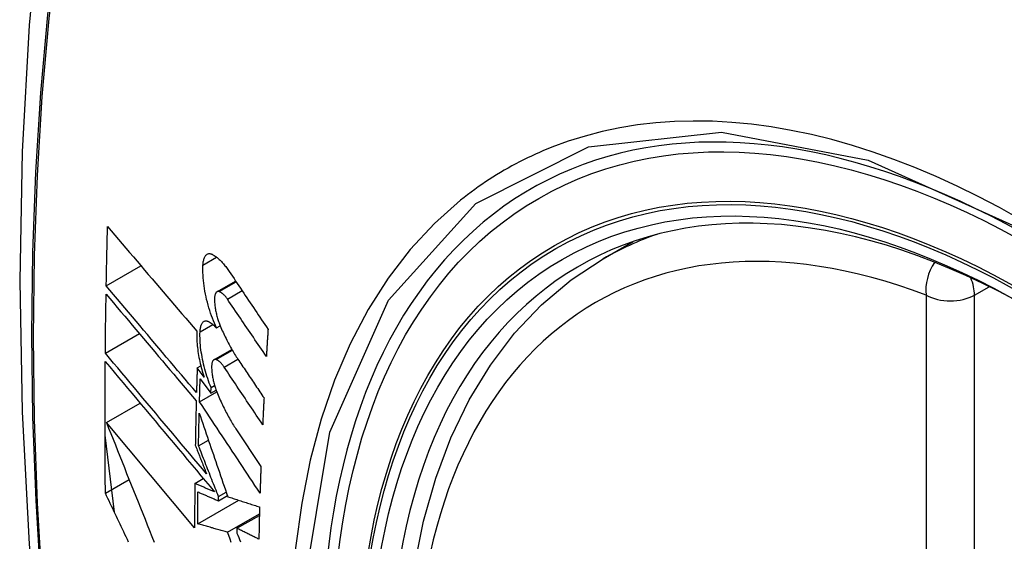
# Model space of a CAD drawing. Header units: inches. Extents: x 290.3 to 341.8, y 105.1 to 164.8.
# Tile 37 of 52: x 292.79 to 293.13, y 161.692 to 161.872. Entities that reach past the tile are written whole.
import ezdxf

# ---------------------------------------------------------------- set-up
doc = ezdxf.new("R2010")
doc.units = ezdxf.units.IN
doc.header["$MEASUREMENT"] = 0
doc.layers.add('Visible Edges(ANSI)', color=7, linetype='Continuous', lineweight=25)
doc.layers.add('Visible Tangent Edges(ANSI)', color=7, linetype='Continuous', lineweight=25)

msp = doc.modelspace()

# ---------------------------------------------------------------- linework, layer by layer
at = {"layer": 'Visible Edges(ANSI)'}
for p, q in [((292.99138, 161.78941), (293.00169, 161.79535)), ((292.81958, 161.78005), (292.83158, 161.78696)), ((292.85785, 161.778), (292.8643, 161.78171)), ((292.81926, 161.75676), (292.83101, 161.76353)), ((292.85771, 161.76547), (292.85898, 161.7662)), ((292.85681, 161.75451), (292.86299, 161.75807)), ((292.85101, 161.75166), (292.85226, 161.75238)), ((292.85339, 161.74848), (292.85101, 161.75166)), ((292.85204, 161.74786), (292.85574, 161.74291)), ((292.85181, 161.73998), (292.85777, 161.74341)), ((292.85574, 161.74291), (292.85581, 161.74492)), ((292.85574, 161.74291), (292.85757, 161.74396)), ((292.85581, 161.74492), (292.85703, 161.74562)), ((292.81963, 161.73283), (292.83126, 161.73953)), ((292.85012, 161.69636), (292.81963, 161.73283)), ((292.8644, 161.73058), (292.87304, 161.71758)), ((292.8224, 161.70175), (292.81915, 161.72837)), ((292.85148, 161.72475), (292.85488, 161.72671)), ((292.81928, 161.70834), (292.82749, 161.71306)), ((292.85019, 161.71173), (292.85313, 161.71343)), ((292.85121, 161.69772), (292.86543, 161.7059)), ((292.85837, 161.70572), (292.86145, 161.7075)), ((292.85837, 161.70572), (292.85839, 161.70716)), ((292.85839, 161.70716), (292.86104, 161.70869)), ((292.86149, 161.69492), (292.87252, 161.70127)), ((292.86476, 161.69621), (292.87251, 161.70067)), ((292.86476, 161.69621), (292.86474, 161.69457))]:
    msp.add_line(p, q, dxfattribs=at)
at = {"layer": 'Visible Edges(ANSI)', "flags": 128}
for points in [[(292.84367, 162.11434), (292.83083, 162.07623), (292.81978, 162.037), (292.81048, 161.99671), (292.80293, 161.95544), (292.79709, 161.91325), (292.79294, 161.8702), (292.79047, 161.82636), (292.78965, 161.78178), (292.79046, 161.73654), (292.79289, 161.69069), (292.79691, 161.64429), (292.80251, 161.59741), (292.80965, 161.55013), (292.81833, 161.50249), (292.82852, 161.45458), (292.8402, 161.40646)], [(292.81958, 161.78005), (292.8196, 161.7809), (292.81961, 161.78175), (292.81963, 161.7826), (292.81964, 161.78346), (292.81966, 161.78431), (292.81968, 161.78516), (292.8197, 161.78602), (292.81971, 161.78687), (292.81973, 161.78772), (292.81975, 161.78858), (292.81977, 161.78943), (292.81979, 161.79028), (292.8198, 161.79114), (292.81982, 161.79199), (292.81984, 161.79285), (292.81986, 161.7937), (292.81988, 161.79455), (292.8199, 161.79541), (292.81992, 161.79626), (292.81994, 161.79712), (292.81996, 161.79797), (292.81999, 161.79883), (292.82001, 161.79968), (292.82003, 161.80054)], [(292.82003, 161.80054), (292.82129, 161.79905), (292.82256, 161.79756), (292.82383, 161.79607), (292.8251, 161.79457), (292.82638, 161.79307), (292.82766, 161.79157), (292.82894, 161.79006), (292.83023, 161.78855), (292.83152, 161.78704), (292.83281, 161.78552), (292.8341, 161.78401), (292.83539, 161.78249), (292.83669, 161.78097), (292.83798, 161.77946), (292.83928, 161.77794), (292.84057, 161.77642), (292.84187, 161.77491), (292.84316, 161.7734), (292.84446, 161.77188), (292.84575, 161.77037), (292.84704, 161.76887), (292.84833, 161.76736), (292.84962, 161.76586), (292.8509, 161.76436)], [(292.85301, 161.78723), (292.85303, 161.78761), (292.85307, 161.78797), (292.85312, 161.78832), (292.85318, 161.78866), (292.85325, 161.78897), (292.85333, 161.78927), (292.85342, 161.78955), (292.85353, 161.78981), (292.85364, 161.79004), (292.85376, 161.79026), (292.85389, 161.79046), (292.85403, 161.79063), (292.85418, 161.79078), (292.85433, 161.79091), (292.8545, 161.79102), (292.85467, 161.7911), (292.85484, 161.79116), (292.85502, 161.7912), (292.85521, 161.79121), (292.8554, 161.7912), (292.8556, 161.79117), (292.8558, 161.79112), (292.856, 161.79104), (292.8562, 161.79095)], [(292.8562, 161.79095), (292.85645, 161.79081), (292.85669, 161.79067), (292.85693, 161.79052), (292.85718, 161.79035), (292.85742, 161.79018), (292.85767, 161.79), (292.85792, 161.7898), (292.85816, 161.7896), (292.85841, 161.78938), (292.85866, 161.78916), (292.8589, 161.78892), (292.85915, 161.78868), (292.8594, 161.78843), (292.85964, 161.78816), (292.85989, 161.78789), (292.86013, 161.78761), (292.86038, 161.78732), (292.86062, 161.78702), (292.86087, 161.78671), (292.86111, 161.7864), (292.86135, 161.78607), (292.86159, 161.78574), (292.86183, 161.7854), (292.86206, 161.78505)], [(292.85771, 161.76547), (292.85733, 161.76628), (292.85697, 161.76711), (292.85662, 161.76796), (292.85628, 161.76883), (292.85595, 161.76972), (292.85563, 161.77063), (292.85533, 161.77154), (292.85504, 161.77247), (292.85477, 161.77341), (292.85452, 161.77435), (292.85428, 161.7753), (292.85406, 161.77626), (292.85386, 161.77722), (292.85368, 161.77817), (292.85352, 161.77913), (292.85338, 161.78008), (292.85326, 161.78102), (292.85316, 161.78195), (292.85308, 161.78287), (292.85302, 161.78378), (292.85298, 161.78467), (292.85297, 161.78555), (292.85298, 161.7864), (292.85301, 161.78723)], [(292.95855, 161.48125), (292.95081, 161.50043), (292.94396, 161.51969), (292.93802, 161.53896), (292.93303, 161.55813), (292.929, 161.57714), (292.92596, 161.59589), (292.92393, 161.61431), (292.92292, 161.63231), (292.92294, 161.64983), (292.924, 161.66678), (292.9261, 161.6831), (292.92925, 161.69871), (292.93346, 161.71354), (292.93872, 161.72753), (292.94502, 161.74059), (292.95235, 161.75266), (292.96069, 161.76365), (292.97002, 161.77349), (292.98027, 161.7821), (292.99138, 161.78941)], [(292.86206, 161.78505), (292.86262, 161.78421), (292.86318, 161.78338), (292.86374, 161.78254), (292.86429, 161.78171), (292.86485, 161.78087), (292.86541, 161.78004), (292.86597, 161.7792), (292.86653, 161.77837), (292.86709, 161.77753), (292.86765, 161.77669), (292.86821, 161.77586), (292.86877, 161.77502), (292.86933, 161.77418), (292.86989, 161.77335), (292.87045, 161.77251), (292.87101, 161.77167), (292.87158, 161.77083), (292.87214, 161.77), (292.8727, 161.76916), (292.87326, 161.76833), (292.87382, 161.76749), (292.87438, 161.76665), (292.87494, 161.76582), (292.8755, 161.76498)], [(292.81926, 161.75676), (292.81927, 161.75761), (292.81928, 161.75846), (292.81928, 161.75931), (292.81929, 161.76016), (292.8193, 161.76101), (292.81931, 161.76186), (292.81932, 161.76271), (292.81933, 161.76355), (292.81934, 161.7644), (292.81935, 161.76525), (292.81936, 161.7661), (292.81937, 161.76695), (292.81939, 161.7678), (292.8194, 161.76865), (292.81941, 161.7695), (292.81942, 161.77035), (292.81943, 161.7712), (292.81945, 161.77205), (292.81946, 161.7729), (292.81947, 161.77375), (292.81949, 161.7746), (292.8195, 161.77545), (292.81951, 161.7763), (292.81953, 161.77715)], [(292.81953, 161.77715), (292.8208, 161.77564), (292.82208, 161.77413), (292.82336, 161.7726), (292.82465, 161.77108), (292.82594, 161.76954), (292.82723, 161.76801), (292.82853, 161.76647), (292.82983, 161.76493), (292.83113, 161.76339), (292.83243, 161.76184), (292.83374, 161.76029), (292.83505, 161.75874), (292.83635, 161.75719), (292.83766, 161.75564), (292.83897, 161.75409), (292.84028, 161.75254), (292.84158, 161.751), (292.84289, 161.74945), (292.8442, 161.74791), (292.8455, 161.74636), (292.8468, 161.74482), (292.8481, 161.74329), (292.84939, 161.74176), (292.85069, 161.74023)], [(292.85076, 161.74313), (292.84947, 161.74466), (292.84817, 161.74619), (292.84687, 161.74773), (292.84557, 161.74927), (292.84426, 161.75081), (292.84296, 161.75235), (292.84165, 161.7539), (292.84034, 161.75544), (292.83903, 161.75699), (292.83773, 161.75854), (292.83642, 161.76009), (292.83511, 161.76164), (292.8338, 161.76319), (292.83249, 161.76473), (292.83119, 161.76628), (292.82989, 161.76782), (292.82859, 161.76936), (292.82729, 161.7709), (292.82599, 161.77244), (292.8247, 161.77397), (292.82342, 161.77549), (292.82213, 161.77702), (292.82085, 161.77853), (292.81958, 161.78005)], [(292.85862, 161.77804), (292.8585, 161.77808), (292.85839, 161.7781), (292.85828, 161.77811), (292.85817, 161.7781), (292.85807, 161.77808), (292.85796, 161.77805), (292.85787, 161.778), (292.85777, 161.77795), (292.85768, 161.77787), (292.8576, 161.77779), (292.85751, 161.77769), (292.85744, 161.77757), (292.85737, 161.77745), (292.8573, 161.77731), (292.85724, 161.77716), (292.85719, 161.777), (292.85714, 161.77682), (292.8571, 161.77664), (292.85707, 161.77645), (292.85704, 161.77624), (292.85702, 161.77603), (292.85701, 161.77581), (292.857, 161.77558), (292.857, 161.77535)], [(292.86144, 161.77545), (292.86133, 161.77562), (292.86121, 161.77578), (292.8611, 161.77594), (292.86098, 161.77609), (292.86086, 161.77624), (292.86074, 161.77638), (292.86063, 161.77652), (292.86051, 161.77666), (292.86039, 161.77678), (292.86027, 161.77691), (292.86015, 161.77702), (292.86003, 161.77714), (292.85991, 161.77724), (292.85979, 161.77735), (292.85967, 161.77744), (292.85955, 161.77753), (292.85944, 161.77762), (292.85932, 161.77769), (292.8592, 161.77777), (292.85908, 161.77783), (292.85897, 161.7779), (292.85885, 161.77795), (292.85874, 161.778), (292.85862, 161.77804)], [(292.857, 161.77535), (292.85701, 161.77499), (292.85702, 161.77462), (292.85704, 161.77425), (292.85707, 161.77387), (292.85711, 161.77349), (292.85715, 161.77311), (292.8572, 161.77272), (292.85726, 161.77233), (292.85732, 161.77194), (292.85739, 161.77154), (292.85747, 161.77115), (292.85755, 161.77076), (292.85764, 161.77036), (292.85774, 161.76997), (292.85784, 161.76958), (292.85794, 161.76919), (292.85805, 161.76881), (292.85817, 161.76842), (292.85829, 161.76805), (292.85842, 161.76767), (292.85855, 161.7673), (292.85868, 161.76694), (292.85882, 161.76658), (292.85897, 161.76623)], [(292.87492, 161.75566), (292.87436, 161.75648), (292.8738, 161.7573), (292.87323, 161.75813), (292.87267, 161.75895), (292.87211, 161.75978), (292.87155, 161.7606), (292.87098, 161.76143), (292.87042, 161.76225), (292.86986, 161.76308), (292.8693, 161.76391), (292.86873, 161.76473), (292.86817, 161.76556), (292.86761, 161.76638), (292.86705, 161.76721), (292.86649, 161.76804), (292.86593, 161.76886), (292.86536, 161.76969), (292.8648, 161.77051), (292.86424, 161.77134), (292.86368, 161.77216), (292.86312, 161.77298), (292.86256, 161.77381), (292.862, 161.77463), (292.86144, 161.77545)], [(292.85201, 161.76417), (292.85203, 161.76454), (292.85206, 161.7649), (292.85211, 161.76524), (292.85216, 161.76556), (292.85223, 161.76586), (292.85231, 161.76615), (292.8524, 161.76642), (292.85249, 161.76667), (292.8526, 161.76689), (292.85272, 161.7671), (292.85285, 161.76728), (292.85298, 161.76744), (292.85312, 161.76758), (292.85327, 161.7677), (292.85343, 161.76779), (292.85359, 161.76786), (292.85377, 161.76791), (292.85394, 161.76794), (292.85412, 161.76794), (292.85431, 161.76792), (292.8545, 161.76788), (292.85469, 161.76781), (292.85488, 161.76772), (292.85508, 161.76761)], [(292.85508, 161.76761), (292.85519, 161.76755), (292.8553, 161.76748), (292.85541, 161.76741), (292.85552, 161.76734), (292.85563, 161.76727), (292.85573, 161.76719), (292.85584, 161.76711), (292.85595, 161.76703), (292.85606, 161.76695), (292.85617, 161.76686), (292.85628, 161.76678), (292.85639, 161.76669), (292.8565, 161.7666), (292.85661, 161.7665), (292.85672, 161.76641), (292.85683, 161.76631), (292.85694, 161.76621), (292.85705, 161.76611), (292.85716, 161.76601), (292.85727, 161.76591), (292.85738, 161.7658), (292.85749, 161.76569), (292.8576, 161.76558), (292.85771, 161.76547)], [(292.8509, 161.76436), (292.85088, 161.76378), (292.85087, 161.76317), (292.85087, 161.76256), (292.85088, 161.76194), (292.85091, 161.7613), (292.85094, 161.76066), (292.85099, 161.76001), (292.85105, 161.75935), (292.85112, 161.75868), (292.8512, 161.75801), (292.85129, 161.75734), (292.85139, 161.75666), (292.85151, 161.75598), (292.85163, 161.75529), (292.85176, 161.7546), (292.85191, 161.75391), (292.85206, 161.75322), (292.85223, 161.75254), (292.8524, 161.75185), (292.85258, 161.75117), (292.85277, 161.75049), (292.85297, 161.74982), (292.85317, 161.74915), (292.85339, 161.74848)], [(292.85581, 161.74492), (292.8555, 161.74568), (292.8552, 161.74645), (292.85492, 161.74723), (292.85464, 161.74802), (292.85438, 161.74882), (292.85412, 161.74963), (292.85388, 161.75045), (292.85365, 161.75128), (292.85343, 161.75212), (292.85323, 161.75295), (292.85304, 161.75379), (292.85286, 161.75463), (292.8527, 161.75547), (292.85256, 161.7563), (292.85243, 161.75713), (292.85231, 161.75796), (292.85221, 161.75878), (292.85213, 161.75959), (292.85207, 161.76039), (292.85202, 161.76118), (292.85199, 161.76195), (292.85198, 161.76271), (292.85198, 161.76345), (292.85201, 161.76417)], [(292.85897, 161.76623), (292.85921, 161.76566), (292.85946, 161.7651), (292.8597, 161.76454), (292.85995, 161.76399), (292.86021, 161.76345), (292.86046, 161.76291), (292.86072, 161.76237), (292.86098, 161.76184), (292.86124, 161.76132), (292.8615, 161.7608), (292.86177, 161.76029), (292.86204, 161.75979), (292.86231, 161.75929), (292.86258, 161.7588), (292.86285, 161.75831), (292.86313, 161.75783), (292.8634, 161.75736), (292.86368, 161.7569), (292.86396, 161.75644), (292.86424, 161.75598), (292.86453, 161.75554), (292.86481, 161.7551), (292.8651, 161.75467), (292.86539, 161.75425)], [(292.8755, 161.76498), (292.87548, 161.7646), (292.87545, 161.76421), (292.87543, 161.76382), (292.8754, 161.76343), (292.87538, 161.76304), (292.87535, 161.76265), (292.87533, 161.76226), (292.8753, 161.76187), (292.87528, 161.76148), (292.87525, 161.7611), (292.87523, 161.76071), (292.87521, 161.76032), (292.87518, 161.75993), (292.87516, 161.75954), (292.87513, 161.75915), (292.87511, 161.75876), (292.87509, 161.75838), (292.87506, 161.75799), (292.87504, 161.7576), (292.87501, 161.75721), (292.87499, 161.75682), (292.87497, 161.75643), (292.87494, 161.75604), (292.87492, 161.75566)], [(292.85426, 161.71502), (292.85281, 161.71675), (292.85136, 161.71848), (292.8499, 161.72022), (292.84844, 161.72196), (292.84697, 161.7237), (292.84551, 161.72545), (292.84404, 161.7272), (292.84257, 161.72896), (292.84109, 161.73071), (292.83962, 161.73247), (292.83815, 161.73423), (292.83667, 161.73598), (292.8352, 161.73774), (292.83373, 161.73949), (292.83227, 161.74124), (292.8308, 161.74299), (292.82934, 161.74473), (292.82788, 161.74647), (292.82643, 161.7482), (292.82498, 161.74993), (292.82354, 161.75165), (292.82211, 161.75336), (292.82068, 161.75507), (292.81926, 161.75676)], [(292.81928, 161.70834), (292.81926, 161.71022), (292.81924, 161.71211), (292.81923, 161.714), (292.81921, 161.71589), (292.8192, 161.71779), (292.81919, 161.71968), (292.81918, 161.72157), (292.81917, 161.72346), (292.81916, 161.72536), (292.81916, 161.72726), (292.81915, 161.72915), (292.81915, 161.73105), (292.81915, 161.73295), (292.81915, 161.73485), (292.81915, 161.73675), (292.81915, 161.73865), (292.81916, 161.74055), (292.81917, 161.74245), (292.81917, 161.74436), (292.81918, 161.74626), (292.81919, 161.74817), (292.81921, 161.75007), (292.81922, 161.75198), (292.81923, 161.75389)], [(292.81923, 161.75389), (292.82076, 161.75207), (292.82229, 161.75023), (292.82384, 161.74839), (292.82539, 161.74654), (292.82695, 161.74467), (292.82852, 161.7428), (292.83009, 161.74092), (292.83167, 161.73904), (292.83325, 161.73715), (292.83484, 161.73526), (292.83643, 161.73336), (292.83802, 161.73146), (292.83961, 161.72956), (292.84121, 161.72766), (292.8428, 161.72575), (292.8444, 161.72385), (292.84599, 161.72195), (292.84758, 161.72006), (292.84916, 161.71816), (292.85075, 161.71628), (292.85232, 161.71439), (292.8539, 161.71252), (292.85546, 161.71065), (292.85702, 161.70879)], [(292.85756, 161.75454), (292.85744, 161.75458), (292.85733, 161.7546), (292.85723, 161.75461), (292.85712, 161.75461), (292.85702, 161.75459), (292.85692, 161.75456), (292.85682, 161.75452), (292.85673, 161.75446), (292.85664, 161.75439), (292.85656, 161.7543), (292.85648, 161.75421), (292.85641, 161.7541), (292.85634, 161.75397), (292.85628, 161.75384), (292.85623, 161.75369), (292.85617, 161.75353), (292.85613, 161.75336), (292.85609, 161.75318), (292.85606, 161.75299), (292.85604, 161.75278), (292.85602, 161.75257), (292.85601, 161.75235), (292.856, 161.75213), (292.856, 161.7519)], [(292.86033, 161.75193), (292.86022, 161.7521), (292.86011, 161.75226), (292.85999, 161.75242), (292.85988, 161.75257), (292.85976, 161.75272), (292.85964, 161.75287), (292.85953, 161.753), (292.85941, 161.75314), (292.85929, 161.75327), (292.85917, 161.75339), (292.85906, 161.75351), (292.85894, 161.75362), (292.85882, 161.75373), (292.85871, 161.75383), (292.85859, 161.75393), (292.85847, 161.75402), (292.85836, 161.75411), (292.85824, 161.75419), (292.85812, 161.75426), (292.85801, 161.75433), (292.8579, 161.75439), (292.85778, 161.75445), (292.85767, 161.7545), (292.85756, 161.75454)], [(292.86539, 161.75425), (292.86575, 161.75371), (292.86611, 161.75317), (292.86647, 161.75263), (292.86684, 161.75209), (292.8672, 161.75155), (292.86756, 161.75101), (292.86793, 161.75047), (292.86829, 161.74993), (292.86865, 161.74939), (292.86902, 161.74885), (292.86938, 161.74831), (292.86975, 161.74777), (292.87011, 161.74723), (292.87047, 161.74669), (292.87084, 161.74615), (292.8712, 161.74561), (292.87156, 161.74507), (292.87193, 161.74453), (292.87229, 161.74399), (292.87266, 161.74345), (292.87302, 161.74292), (292.87338, 161.74238), (292.87375, 161.74184), (292.87411, 161.7413)], [(292.85101, 161.75166), (292.851, 161.7513), (292.85099, 161.75095), (292.85098, 161.75059), (292.85097, 161.75023), (292.85096, 161.74988), (292.85095, 161.74952), (292.85094, 161.74917), (292.85093, 161.74881), (292.85091, 161.74846), (292.8509, 161.7481), (292.85089, 161.74775), (292.85088, 161.74739), (292.85087, 161.74704), (292.85086, 161.74668), (292.85085, 161.74633), (292.85084, 161.74597), (292.85083, 161.74562), (292.85082, 161.74526), (292.85081, 161.74491), (292.8508, 161.74455), (292.85079, 161.7442), (292.85078, 161.74384), (292.85077, 161.74349), (292.85076, 161.74313)], [(292.856, 161.7519), (292.85601, 161.75154), (292.85603, 161.75117), (292.85606, 161.7508), (292.85609, 161.75042), (292.85613, 161.75004), (292.85617, 161.74966), (292.85623, 161.74928), (292.85629, 161.74889), (292.85635, 161.7485), (292.85643, 161.7481), (292.85651, 161.74771), (292.85659, 161.74732), (292.85668, 161.74692), (292.85678, 161.74653), (292.85688, 161.74614), (292.85699, 161.74575), (292.8571, 161.74537), (292.85722, 161.74499), (292.85734, 161.74461), (292.85747, 161.74423), (292.8576, 161.74387), (292.85774, 161.7435), (292.85788, 161.74314), (292.85802, 161.74279)], [(292.87365, 161.73204), (292.8731, 161.73287), (292.87254, 161.73369), (292.87199, 161.73452), (292.87143, 161.73535), (292.87088, 161.73618), (292.87032, 161.73701), (292.86976, 161.73784), (292.86921, 161.73867), (292.86865, 161.7395), (292.8681, 161.74033), (292.86754, 161.74116), (292.86699, 161.74199), (292.86643, 161.74282), (292.86588, 161.74365), (292.86532, 161.74448), (292.86477, 161.74531), (292.86421, 161.74613), (292.86366, 161.74696), (292.8631, 161.74779), (292.86255, 161.74862), (292.86199, 161.74945), (292.86144, 161.75028), (292.86089, 161.7511), (292.86033, 161.75193)], [(292.85181, 161.73998), (292.85182, 161.74031), (292.85183, 161.74064), (292.85184, 161.74097), (292.85185, 161.7413), (292.85186, 161.74162), (292.85187, 161.74195), (292.85188, 161.74228), (292.85189, 161.74261), (292.8519, 161.74294), (292.8519, 161.74326), (292.85191, 161.74359), (292.85192, 161.74392), (292.85193, 161.74425), (292.85194, 161.74458), (292.85195, 161.74491), (292.85196, 161.74523), (292.85197, 161.74556), (292.85198, 161.74589), (292.85199, 161.74622), (292.852, 161.74655), (292.85201, 161.74688), (292.85202, 161.7472), (292.85203, 161.74753), (292.85204, 161.74786)], [(292.85069, 161.74023), (292.85067, 161.73959), (292.85065, 161.73895), (292.85064, 161.73831), (292.85062, 161.73767), (292.85061, 161.73704), (292.85059, 161.7364), (292.85058, 161.73576), (292.85056, 161.73512), (292.85055, 161.73449), (292.85054, 161.73385), (292.85052, 161.73321), (292.85051, 161.73257), (292.85049, 161.73194), (292.85048, 161.7313), (292.85047, 161.73066), (292.85046, 161.73002), (292.85044, 161.72939), (292.85043, 161.72875), (292.85042, 161.72811), (292.85041, 161.72747), (292.85039, 161.72684), (292.85038, 161.7262), (292.85037, 161.72557), (292.85036, 161.72493)], [(292.87273, 161.70841), (292.87186, 161.70972), (292.87099, 161.71104), (292.87012, 161.71235), (292.86925, 161.71367), (292.86837, 161.71498), (292.8675, 161.7163), (292.86663, 161.71762), (292.86576, 161.71893), (292.86489, 161.72025), (292.86401, 161.72157), (292.86314, 161.72289), (292.86227, 161.72421), (292.86139, 161.72552), (292.86052, 161.72684), (292.85965, 161.72816), (292.85878, 161.72948), (292.8579, 161.73079), (292.85703, 161.73211), (292.85616, 161.73342), (292.85529, 161.73474), (292.85442, 161.73605), (292.85355, 161.73736), (292.85268, 161.73867), (292.85181, 161.73998)], [(292.85802, 161.74279), (292.85826, 161.74221), (292.85851, 161.74164), (292.85875, 161.74108), (292.859, 161.74052), (292.85925, 161.73996), (292.85951, 161.73942), (292.85976, 161.73887), (292.86002, 161.73834), (292.86028, 161.7378), (292.86054, 161.73728), (292.86081, 161.73676), (292.86107, 161.73624), (292.86134, 161.73574), (292.86161, 161.73523), (292.86188, 161.73474), (292.86216, 161.73425), (292.86243, 161.73377), (292.86271, 161.73329), (292.86299, 161.73282), (292.86327, 161.73236), (292.86355, 161.73191), (292.86383, 161.73146), (292.86412, 161.73102), (292.8644, 161.73058)], [(292.87411, 161.7413), (292.87409, 161.74091), (292.87407, 161.74052), (292.87405, 161.74014), (292.87403, 161.73975), (292.87401, 161.73937), (292.87399, 161.73898), (292.87397, 161.73859), (292.87395, 161.73821), (292.87393, 161.73782), (292.87391, 161.73744), (292.87389, 161.73705), (292.87387, 161.73667), (292.87385, 161.73628), (292.87383, 161.73589), (292.87382, 161.73551), (292.8738, 161.73512), (292.87378, 161.73474), (292.87376, 161.73435), (292.87374, 161.73397), (292.87372, 161.73358), (292.8737, 161.7332), (292.87369, 161.73281), (292.87367, 161.73242), (292.87365, 161.73204)], [(292.85148, 161.72475), (292.85148, 161.72522), (292.85149, 161.72569), (292.8515, 161.72616), (292.85151, 161.72663), (292.85152, 161.7271), (292.85153, 161.72756), (292.85154, 161.72803), (292.85155, 161.7285), (292.85156, 161.72897), (292.85157, 161.72944), (292.85158, 161.72991), (292.85159, 161.73038), (292.8516, 161.73085), (292.85161, 161.73132), (292.85162, 161.73179), (292.85163, 161.73226), (292.85164, 161.73273), (292.85165, 161.7332), (292.85166, 161.73367), (292.85167, 161.73414), (292.85168, 161.73461), (292.85169, 161.73508), (292.8517, 161.73555), (292.85171, 161.73602)], [(292.85171, 161.73602), (292.85211, 161.73485), (292.85252, 161.73367), (292.85292, 161.73248), (292.85332, 161.7313), (292.85373, 161.7301), (292.85413, 161.72891), (292.85454, 161.72771), (292.85495, 161.72651), (292.85536, 161.72531), (292.85577, 161.7241), (292.85618, 161.7229), (292.8566, 161.72169), (292.85701, 161.72048), (292.85742, 161.71927), (292.85784, 161.71805), (292.85825, 161.71684), (292.85867, 161.71563), (292.85908, 161.71441), (292.8595, 161.7132), (292.85991, 161.71199), (292.86033, 161.71078), (292.86074, 161.70957), (292.86116, 161.70836), (292.86157, 161.70715)], [(292.81963, 161.73283), (292.8204, 161.73089), (292.82117, 161.72895), (292.82194, 161.727), (292.82272, 161.72504), (292.8235, 161.72308), (292.82428, 161.72112), (292.82506, 161.71915), (292.82585, 161.71718), (292.82663, 161.71521), (292.82742, 161.71323), (292.82821, 161.71125), (292.829, 161.70927), (292.8298, 161.70729), (292.83059, 161.70531), (292.83138, 161.70333), (292.83218, 161.70134), (292.83298, 161.69936), (292.83377, 161.69738), (292.83457, 161.6954), (292.83537, 161.69342), (292.83617, 161.69145)], [(292.85036, 161.72493), (292.85052, 161.72452), (292.85068, 161.72411), (292.85085, 161.72369), (292.85101, 161.72328), (292.85117, 161.72287), (292.85133, 161.72246), (292.85149, 161.72205), (292.85166, 161.72163), (292.85182, 161.72122), (292.85198, 161.72081), (292.85214, 161.7204), (292.8523, 161.71998), (292.85247, 161.71957), (292.85263, 161.71916), (292.85279, 161.71874), (292.85295, 161.71833), (292.85312, 161.71792), (292.85328, 161.7175), (292.85344, 161.71709), (292.8536, 161.71668), (292.85377, 161.71626), (292.85393, 161.71585), (292.85409, 161.71544), (292.85426, 161.71502)], [(292.85839, 161.70716), (292.8581, 161.7079), (292.85781, 161.70863), (292.85752, 161.70937), (292.85723, 161.7101), (292.85694, 161.71084), (292.85665, 161.71157), (292.85636, 161.71231), (292.85607, 161.71304), (292.85578, 161.71378), (292.8555, 161.71451), (292.85521, 161.71525), (292.85492, 161.71598), (292.85463, 161.71672), (292.85434, 161.71745), (292.85405, 161.71818), (292.85377, 161.71892), (292.85348, 161.71965), (292.85319, 161.72038), (292.8529, 161.72111), (292.85262, 161.72184), (292.85233, 161.72257), (292.85205, 161.7233), (292.85176, 161.72402), (292.85148, 161.72475)], [(292.87304, 161.71758), (292.87302, 161.7172), (292.87301, 161.71682), (292.873, 161.71644), (292.87298, 161.71605), (292.87297, 161.71567), (292.87296, 161.71529), (292.87294, 161.7149), (292.87293, 161.71452), (292.87291, 161.71414), (292.8729, 161.71376), (292.87289, 161.71338), (292.87287, 161.71299), (292.87286, 161.71261), (292.87285, 161.71223), (292.87284, 161.71185), (292.87282, 161.71146), (292.87281, 161.71108), (292.8728, 161.7107), (292.87279, 161.71032), (292.87277, 161.70994), (292.87276, 161.70956), (292.87275, 161.70917), (292.87274, 161.70879), (292.87273, 161.70841)], [(292.85019, 161.71173), (292.85018, 161.71109), (292.85018, 161.71045), (292.85017, 161.70981), (292.85017, 161.70917), (292.85016, 161.70853), (292.85016, 161.70788), (292.85015, 161.70724), (292.85015, 161.7066), (292.85014, 161.70596), (292.85014, 161.70532), (292.85014, 161.70468), (292.85013, 161.70404), (292.85013, 161.7034), (292.85013, 161.70276), (292.85013, 161.70212), (292.85012, 161.70148), (292.85012, 161.70084), (292.85012, 161.7002), (292.85012, 161.69956), (292.85012, 161.69892), (292.85012, 161.69828), (292.85012, 161.69764), (292.85012, 161.697), (292.85012, 161.69636)], [(292.85702, 161.70879), (292.85674, 161.70891), (292.85645, 161.70903), (292.85617, 161.70916), (292.85588, 161.70928), (292.8556, 161.7094), (292.85531, 161.70953), (292.85503, 161.70965), (292.85474, 161.70977), (292.85445, 161.70989), (292.85417, 161.71002), (292.85388, 161.71014), (292.8536, 161.71026), (292.85331, 161.71038), (292.85303, 161.71051), (292.85274, 161.71063), (292.85246, 161.71075), (292.85218, 161.71088), (292.85189, 161.711), (292.85161, 161.71112), (292.85132, 161.71124), (292.85104, 161.71137), (292.85075, 161.71149), (292.85047, 161.71161), (292.85019, 161.71173)], [(292.8273, 161.69144), (292.82688, 161.69233), (292.82645, 161.69322), (292.82603, 161.69411), (292.82561, 161.695), (292.82518, 161.69589), (292.82476, 161.69678), (292.82434, 161.69767), (292.82391, 161.69856), (292.82349, 161.69945), (292.82307, 161.70034), (292.82264, 161.70123), (292.82222, 161.70212), (292.8218, 161.70301), (292.82138, 161.7039), (292.82096, 161.70479), (292.82054, 161.70567), (292.82012, 161.70656), (292.8197, 161.70745), (292.81928, 161.70834)], [(292.85121, 161.69772), (292.85121, 161.69818), (292.85121, 161.69864), (292.85121, 161.6991), (292.85121, 161.69956), (292.85122, 161.70002), (292.85122, 161.70048), (292.85122, 161.70094), (292.85122, 161.7014), (292.85122, 161.70186), (292.85122, 161.70232), (292.85123, 161.70278), (292.85123, 161.70325), (292.85123, 161.70371), (292.85123, 161.70417), (292.85124, 161.70463), (292.85124, 161.70509), (292.85124, 161.70555), (292.85124, 161.70601), (292.85125, 161.70648), (292.85125, 161.70694), (292.85125, 161.7074), (292.85126, 161.70786), (292.85126, 161.70832), (292.85127, 161.70879)], [(292.85127, 161.70879), (292.85156, 161.70866), (292.85185, 161.70853), (292.85215, 161.7084), (292.85244, 161.70828), (292.85274, 161.70815), (292.85304, 161.70802), (292.85333, 161.70789), (292.85363, 161.70776), (292.85392, 161.70764), (292.85422, 161.70751), (292.85451, 161.70738), (292.85481, 161.70725), (292.85511, 161.70712), (292.8554, 161.707), (292.8557, 161.70687), (292.856, 161.70674), (292.85629, 161.70661), (292.85659, 161.70649), (292.85689, 161.70636), (292.85718, 161.70623), (292.85748, 161.7061), (292.85778, 161.70598), (292.85807, 161.70585), (292.85837, 161.70572)], [(292.86157, 161.70715), (292.86203, 161.707), (292.86248, 161.70685), (292.86293, 161.70671), (292.86339, 161.70656), (292.86385, 161.70641), (292.8643, 161.70627), (292.86476, 161.70612), (292.86522, 161.70597), (292.86567, 161.70582), (292.86613, 161.70568), (292.86659, 161.70553), (292.86705, 161.70538), (292.86751, 161.70524), (292.86797, 161.70509), (292.86843, 161.70494), (292.86889, 161.7048), (292.86935, 161.70465), (292.86981, 161.7045), (292.87028, 161.70436), (292.87074, 161.70421), (292.8712, 161.70407), (292.87166, 161.70392), (292.87212, 161.70378), (292.87259, 161.70363)], [(292.87259, 161.70363), (292.87257, 161.70316), (292.87256, 161.7027), (292.87255, 161.70223), (292.87254, 161.70176), (292.87253, 161.7013), (292.87251, 161.70083), (292.8725, 161.70036), (292.87249, 161.6999), (292.87248, 161.69943), (292.87247, 161.69896), (292.87246, 161.6985), (292.87245, 161.69803), (292.87244, 161.69757), (292.87243, 161.6971), (292.87242, 161.69663), (292.87241, 161.69617), (292.8724, 161.6957), (292.87239, 161.69524), (292.87238, 161.69477), (292.87237, 161.69431), (292.87236, 161.69384), (292.87235, 161.69338), (292.87234, 161.69291), (292.87233, 161.69245)], [(292.86149, 161.69492), (292.86106, 161.69503), (292.86063, 161.69515), (292.8602, 161.69526), (292.85977, 161.69538), (292.85934, 161.6955), (292.85891, 161.69561), (292.85848, 161.69573), (292.85805, 161.69585), (292.85762, 161.69596), (292.85719, 161.69608), (292.85676, 161.6962), (292.85633, 161.69632), (292.8559, 161.69643), (292.85547, 161.69655), (292.85504, 161.69667), (292.85461, 161.69678), (292.85419, 161.6969), (292.85376, 161.69702), (292.85333, 161.69713), (292.85291, 161.69725), (292.85248, 161.69737), (292.85206, 161.69748), (292.85163, 161.6976), (292.85121, 161.69772)], [(292.87233, 161.69245), (292.87201, 161.6926), (292.8717, 161.69276), (292.87138, 161.69292), (292.87106, 161.69307), (292.87075, 161.69323), (292.87043, 161.69339), (292.87012, 161.69354), (292.8698, 161.6937), (292.86948, 161.69386), (292.86917, 161.69401), (292.86885, 161.69417), (292.86854, 161.69433), (292.86822, 161.69449), (292.86791, 161.69464), (292.86759, 161.6948), (292.86728, 161.69496), (292.86696, 161.69511), (292.86665, 161.69527), (292.86633, 161.69543), (292.86602, 161.69559), (292.8657, 161.69574), (292.86539, 161.6959), (292.86508, 161.69606), (292.86476, 161.69621)], [(292.86279, 161.69126), (292.86236, 161.69248), (292.86192, 161.6937), (292.86149, 161.69492)], [(292.86474, 161.69457), (292.86505, 161.69381), (292.86535, 161.69306), (292.86566, 161.69231), (292.86596, 161.69156)]]:
    msp.add_lwpolyline(points, dxfattribs=at)
at = {"layer": 'Visible Edges(ANSI)'}
for centre, major_axis, start_param, end_param in [((293.24501, 161.01102), (-0.64835, 1.12588), 5.16346, 5.835982), ((293.14027, 161.51397), (0.15718, -0.27294), 2.362013, 7.062765)]:
    msp.add_ellipse(centre, major_axis=major_axis, ratio=0.578093, start_param=start_param, end_param=end_param, dxfattribs=at)
msp.add_ellipse((293.13679, 161.51197), major_axis=(-0.15963, 0.2772), ratio=0.578093, dxfattribs=at)
at = {"layer": 'Visible Tangent Edges(ANSI)'}
for p, q in [((292.85301, 161.78723), (292.85773, 161.78995)), ((292.85862, 161.77804), (292.86449, 161.78142)), ((292.86144, 161.77545), (292.86652, 161.77838)), ((293.11973, 161.77686), (293.12478, 161.77976)), ((293.10303, 161.77686), (293.10303, 161.29156)), ((293.11973, 161.29156), (293.11973, 161.77686)), ((292.85201, 161.76417), (292.85639, 161.76669)), ((292.85756, 161.75454), (292.86316, 161.75777)), ((292.86033, 161.75193), (292.8651, 161.75467))]:
    msp.add_line(p, q, dxfattribs=at)
at = {"layer": 'Visible Tangent Edges(ANSI)', "flags": 128}
for points in [[(292.84283, 162.07074), (292.83506, 162.04825), (292.82794, 162.02511), (292.82147, 162.00132), (292.81566, 161.97693), (292.81053, 161.95195), (292.80607, 161.92641), (292.8023, 161.90035), (292.79921, 161.8738), (292.79682, 161.84678), (292.79511, 161.81935), (292.7941, 161.79154), (292.79377, 161.76333), (292.79413, 161.73475), (292.79518, 161.70578), (292.79691, 161.67645), (292.79932, 161.6468), (292.80241, 161.61686), (292.80618, 161.58667), (292.81062, 161.55623), (292.81574, 161.52555), (292.82152, 161.49467)], [(292.82226, 161.49423), (292.81646, 161.52505), (292.81132, 161.55567), (292.80686, 161.58606), (292.80308, 161.61619), (292.79998, 161.64607), (292.79755, 161.67567), (292.79581, 161.70493), (292.79476, 161.73384), (292.7944, 161.76236), (292.79473, 161.79049), (292.79575, 161.81823), (292.79746, 161.84557), (292.79987, 161.87249), (292.80297, 161.89894), (292.80676, 161.92489), (292.81123, 161.95031), (292.81638, 161.97517), (292.82221, 161.99944), (292.82869, 162.0231), (292.83583, 162.04611), (292.84361, 162.06847)], [(293.13566, 161.80303), (293.12835, 161.80711), (293.12103, 161.81094), (293.11372, 161.81453), (293.10642, 161.81786), (293.09913, 161.82094), (293.09188, 161.82376), (293.08466, 161.82631), (293.07749, 161.82859), (293.07038, 161.83061), (293.06333, 161.83235), (293.05636, 161.83381), (293.04944, 161.835), (293.04259, 161.83592), (293.0358, 161.83657), (293.0291, 161.83694), (293.02248, 161.83703), (293.01596, 161.83685), (293.00955, 161.8364), (293.00326, 161.83567), (292.99708, 161.83466), (292.99102, 161.83339), (292.98508, 161.83184), (292.97928, 161.83003), (292.97361, 161.82795)], [(292.92759, 161.47377), (292.90337, 161.54293), (292.88985, 161.61064), (292.88764, 161.67386), (292.89685, 161.72945), (292.91711, 161.77509), (292.94737, 161.80847), (292.98632, 161.82809), (293.03231, 161.83321), (293.083, 161.82354), (293.13616, 161.79957)], [(292.97361, 161.82795), (292.97218, 161.82738), (292.97077, 161.8268), (292.96936, 161.82619), (292.96797, 161.82557), (292.96658, 161.82493), (292.96521, 161.82427), (292.96384, 161.8236), (292.96248, 161.82291), (292.96113, 161.82221), (292.95979, 161.82149), (292.95846, 161.82075), (292.95714, 161.81999), (292.95583, 161.81922), (292.95453, 161.81843), (292.95324, 161.81763), (292.95196, 161.81681), (292.95069, 161.81597), (292.94943, 161.81512), (292.94818, 161.81425), (292.94694, 161.81336), (292.94571, 161.81246), (292.94449, 161.81154), (292.94328, 161.81061), (292.94208, 161.80966)], [(292.94208, 161.80966), (292.93305, 161.80165), (292.92469, 161.79265), (292.91703, 161.78269), (292.9101, 161.77182), (292.90391, 161.76005), (292.8985, 161.74742), (292.8939, 161.73398), (292.89012, 161.71981), (292.88717, 161.70495), (292.88505, 161.68943), (292.88378, 161.67329), (292.88336, 161.65659), (292.88379, 161.63935), (292.88507, 161.62169), (292.8872, 161.60367), (292.89017, 161.58534), (292.89396, 161.56678), (292.89855, 161.54803), (292.90394, 161.52916), (292.91012, 161.51022), (292.91706, 161.4913)]]:
    msp.add_lwpolyline(points, dxfattribs=at)
at = {"layer": 'Visible Tangent Edges(ANSI)'}
for centre, major_axis, ratio, start_param, end_param in [((293.13927, 161.5134), (-0.17285, 0.30015), 0.578093, 5.049711, 10.658253), ((293.13922, 161.51337), (-0.1503, 0.261), 0.578093, 5.670484, 8.47055), ((293.14757, 161.51818), (-0.15619, 0.27123), 0.578093, 6.170881, 6.283185), ((293.11138, 161.78167), (-0.00416, -0.01105), 0.667544, 4.352992, 5.394234), ((293.11138, 161.78167), (0.00589, -0.01024), 0.578093, 0.787332, 1.35469), ((293.11138, 161.78167), (-0.01181, 0), 0.575862, 0.785398, 2.356194)]:
    msp.add_ellipse(centre, major_axis=major_axis, ratio=ratio, start_param=start_param, end_param=end_param, dxfattribs=at)
for centre, major_axis in [((293.13986, 161.51374), (0.17078, -0.29656)), ((293.13689, 161.51203), (-0.16238, 0.28198)), ((293.13679, 161.51197), (0.16178, -0.28094))]:
    msp.add_ellipse(centre, major_axis=major_axis, ratio=0.578093, dxfattribs=at)

doc.saveas('drawing.dxf')
